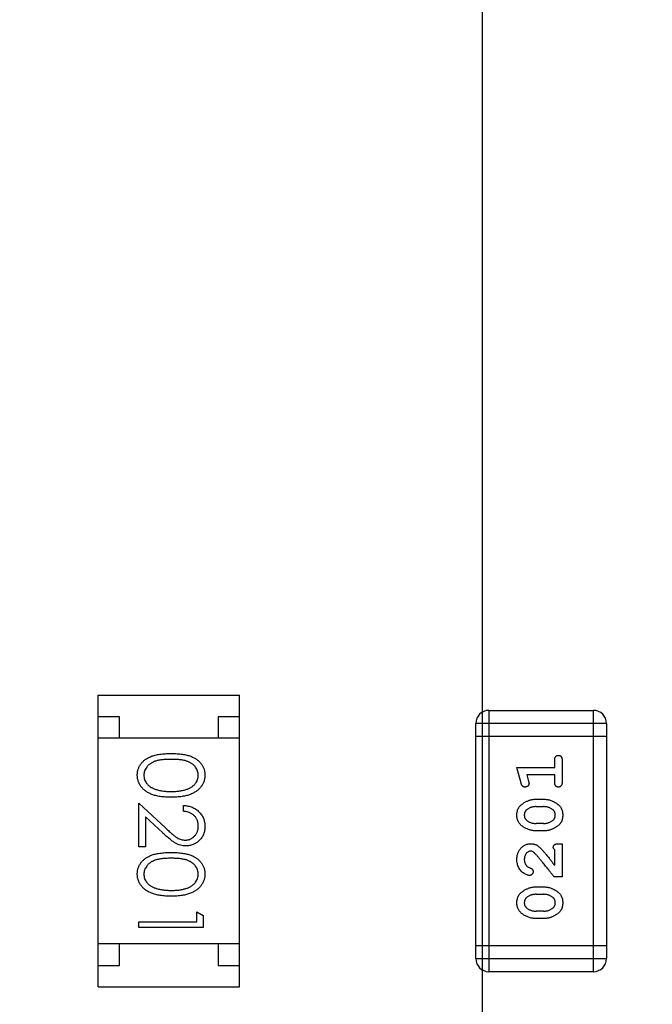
# Model space of a CAD drawing. Header units: millimetres. Extents: x 525 to 788, y 277 to 384.
# Tile 77 of 130: x 731.22 to 732.69, y 345.82 to 348.12. Entities that reach past the tile are written whole.
import ezdxf

# ---------------------------------------------------------------- set-up
doc = ezdxf.new("R2010")
doc.units = ezdxf.units.MM
doc.header["$LTSCALE"] = 5
doc.header["$PDMODE"] = 3
doc.header["$PDSIZE"] = 0.3125
doc.linetypes.add('CENTER', pattern=[0.6, 0.375, -0.075, 0.075, -0.075])
doc.layers.get('0').update_dxf_attribs({"linetype": 'CONTINUOUS'})
doc.layers.get('Defpoints').update_dxf_attribs({"linetype": 'CONTINUOUS'})
doc.layers.add('dim', color=6, linetype='CONTINUOUS', lineweight=9)
doc.styles.add('Verdana', font='verdana.ttf', dxfattribs={"height": 3})
doc.dimstyles.new('aaaaaaaa 3.0', dxfattribs={"dimtxt": 3, "dimasz": 2.5, "dimexe": 1.25, "dimexo": 0.625, "dimtad": 1, "dimzin": 9, "dimdsep": 46, "dimtxsty": 'Verdana', "dimcen": 0, "dimazin": 0, "dimtfac": 1, "dimtofl": 0, "dimtmove": 0, "dimatfit": 3, "dimfxl": 1, "dimlwd": 25, "dimlwe": 25, "dimarcsym": 0})

# ---------------------------------------------------------------- blocks, each defined once
blk = doc.blocks.new('*D51')
at = {"layer": 'Defpoints', "color": 0}
for p in [(761.8971, 367.1555), (702.8971, 340.0612), (761.8971, 340.0612)]:
    blk.add_point(p, dxfattribs=at)
at = {"layer": 'dim', "color": 0, "lineweight": 25}
for p, q in [((702.8971, 340.6862), (702.8971, 368.4055)), ((761.8971, 340.6862), (761.8971, 368.4055)), ((705.3971, 367.1555), (759.3971, 367.1555))]:
    blk.add_line(p, q, dxfattribs=at)
at = {"layer": 'dim', "color": 0}
for points in [[(705.3971, 367.5721), (705.3971, 366.7388), (702.8971, 367.1555)], [(759.3971, 366.7388), (759.3971, 367.5721), (761.8971, 367.1555)]]:
    blk.add_solid(points, dxfattribs=at)
at = {"layer": 'dim', "color": 0, "insert": (732.3971, 369.3419), "char_height": 3, "attachment_point": 5, "style": 'Verdana'}
blk.add_mtext('59', dxfattribs=at)

msp = doc.modelspace()

# ---------------------------------------------------------------- linework, layer by layer
at = {"color": 1, "linetype": 'CENTER', "ltscale": 5}
msp.add_line((732.2957, 365.5204), (732.2957, 283.3256), dxfattribs=at)
at = {"linetype": 'Continuous'}
for p, q in [((731.4003, 345.8604), (731.4003, 346.5404)), ((731.4003, 346.5404), (731.7303, 346.5404)), ((731.7303, 345.8604), (731.7303, 346.5404)), ((732.3116, 346.5052), (732.3116, 345.8956)), ((732.3116, 346.5052), (732.5554, 346.5052)), ((732.5554, 345.8956), (732.5554, 346.5052)), ((731.4503, 346.4904), (731.4003, 346.4904)), ((731.4503, 346.4404), (731.4503, 346.4904)), ((731.6803, 346.4904), (731.6803, 346.4404)), ((731.7303, 346.4904), (731.6803, 346.4904)), ((732.2811, 345.9261), (732.2811, 346.4747)), ((732.5859, 346.4747), (732.2811, 346.4747)), ((732.5859, 346.4747), (732.5859, 345.9261)), ((731.7303, 346.4404), (731.4003, 346.4404)), ((732.5859, 346.4442), (732.2811, 346.4442)), ((732.465, 346.3718), (732.465, 346.3892)), ((732.4823, 346.3892), (732.4823, 346.3372)), ((732.3867, 346.3353), (732.3769, 346.3718)), ((732.3769, 346.3718), (732.465, 346.3718)), ((732.4, 346.3545), (732.4041, 346.3395)), ((732.465, 346.3545), (732.4, 346.3545)), ((732.465, 346.3372), (732.465, 346.3545)), ((732.4215, 346.2979), (732.4392, 346.2979)), ((731.4955, 346.1871), (731.4955, 346.289)), ((731.4955, 346.289), (731.5576, 346.2308)), ((731.5994, 346.2698), (731.5994, 346.2832)), ((732.4217, 346.2806), (732.4389, 346.2806)), ((731.5109, 346.2569), (731.5109, 346.1871)), ((731.551, 346.2193), (731.5109, 346.2569)), ((732.4389, 346.2413), (732.4217, 346.2413)), ((732.4392, 346.224), (732.4215, 346.224)), ((731.5109, 346.1871), (731.4955, 346.1871)), ((732.4744, 346.1941), (732.4823, 346.1941)), ((732.4823, 346.1941), (732.4823, 346.117)), ((732.465, 346.1437), (732.465, 346.1799)), ((732.4823, 346.117), (732.4634, 346.117)), ((732.4215, 346.0934), (732.4392, 346.0934)), ((732.4217, 346.0761), (732.4389, 346.0761)), ((731.6302, 346.0121), (731.6302, 346.0351)), ((731.6302, 346.0351), (731.6455, 346.0263)), ((731.6455, 346.0263), (731.6455, 345.9986)), ((732.4389, 346.0368), (732.4217, 346.0368)), ((731.4955, 345.9986), (731.4955, 346.0121)), ((731.4955, 346.0121), (731.6302, 346.0121)), ((732.4392, 346.0195), (732.4215, 346.0195)), ((731.6455, 345.9986), (731.4955, 345.9986)), ((731.7303, 345.9604), (731.4003, 345.9604)), ((731.4503, 345.9104), (731.4503, 345.9604)), ((731.6803, 345.9604), (731.6803, 345.9104)), ((732.2811, 345.9565), (732.5859, 345.9565)), ((731.4003, 345.9104), (731.4503, 345.9104)), ((731.6803, 345.9104), (731.7303, 345.9104)), ((732.2811, 345.9261), (732.5859, 345.9261)), ((732.5554, 345.8956), (732.3116, 345.8956)), ((731.4003, 345.8604), (731.7303, 345.8604))]:
    msp.add_line(p, q, dxfattribs=at)
for centre, radius, start, end in [((732.3971, 324.423), 35.9, 323.58286, 216.35846), ((732.3116, 346.4747), 0.0305, 90, 180), ((732.5554, 346.4747), 0.0305, 0, 90), ((732.3116, 345.9261), 0.0305, 180, 270), ((732.5554, 345.9261), 0.0305, 270, 0)]:
    msp.add_arc(centre, radius, start, end, dxfattribs=at)
for points, knots in [([(731.4917, 346.3542), (731.4917, 346.3554), (731.4918, 346.3577), (731.4922, 346.3612), (731.4928, 346.3645), (731.4937, 346.3678), (731.4949, 346.371), (731.4963, 346.3741), (731.498, 346.3771), (731.4999, 346.38), (731.5021, 346.3828), (731.5046, 346.3855), (731.5073, 346.388), (731.5103, 346.3903), (731.5135, 346.3924), (731.5169, 346.3945), (731.5207, 346.3963), (731.5247, 346.398), (731.529, 346.3995), (731.5337, 346.4008), (731.5389, 346.4019), (731.5444, 346.4028), (731.5503, 346.4035), (731.5567, 346.404), (731.5635, 346.4043), (731.5681, 346.4044), (731.5705, 346.4044)], [0, 0, 0, 0, 0.033787, 0.066622, 0.099285, 0.131361, 0.163585, 0.196104, 0.228902, 0.262158, 0.295991, 0.330218, 0.36506, 0.400951, 0.43762, 0.475708, 0.515381, 0.556414, 0.599765, 0.646424, 0.696431, 0.749782, 0.806573, 0.867436, 0.931887, 1, 1, 1, 1]), ([(731.5705, 346.3909), (731.5685, 346.3909), (731.5647, 346.3909), (731.559, 346.3906), (731.5537, 346.3903), (731.5488, 346.3898), (731.5443, 346.3891), (731.5402, 346.3884), (731.5364, 346.3875), (731.533, 346.3864), (731.5299, 346.3851), (731.527, 346.3838), (731.5243, 346.3823), (731.5218, 346.3807), (731.5195, 346.3789), (731.5173, 346.377), (731.5154, 346.3749), (731.5131, 346.3721), (731.5107, 346.3683), (731.5086, 346.3636), (731.5073, 346.3587), (731.5072, 346.3554), (731.5071, 346.3538)], [0, 0, 0, 0, 0.072951, 0.141584, 0.205926, 0.265301, 0.320597, 0.371817, 0.41879, 0.461699, 0.502134, 0.540804, 0.578181, 0.614297, 0.649678, 0.684299, 0.718359, 0.752081, 0.817652, 0.879722, 0.939966, 1, 1, 1, 1]), ([(731.5705, 346.4044), (731.5729, 346.4044), (731.5776, 346.4043), (731.5844, 346.404), (731.5908, 346.4035), (731.5967, 346.4028), (731.6023, 346.402), (731.6074, 346.4009), (731.6121, 346.3996), (731.6164, 346.3981), (731.6203, 346.3964), (731.624, 346.3946), (731.6275, 346.3926), (731.6307, 346.3904), (731.6337, 346.3881), (731.6364, 346.3856), (731.6388, 346.383), (731.641, 346.3802), (731.643, 346.3772), (731.6447, 346.3742), (731.6462, 346.3711), (731.6473, 346.3678), (731.6483, 346.3646), (731.6489, 346.3612), (731.6493, 346.3577), (731.6494, 346.3554), (731.6494, 346.3542)], [0, 0, 0, 0, 0.068595, 0.133246, 0.194313, 0.251279, 0.304513, 0.354235, 0.400481, 0.443411, 0.484015, 0.523252, 0.561042, 0.5979, 0.633518, 0.668314, 0.702496, 0.736685, 0.770293, 0.803437, 0.835913, 0.86846, 0.900847, 0.933467, 0.966258, 1, 1, 1, 1]), ([(731.634, 346.3538), (731.6339, 346.3554), (731.6337, 346.3587), (731.6325, 346.3637), (731.6304, 346.3684), (731.628, 346.3721), (731.6258, 346.375), (731.6238, 346.377), (731.6217, 346.3789), (731.6194, 346.3806), (731.6169, 346.3822), (731.6142, 346.3837), (731.6113, 346.3851), (731.6081, 346.3863), (731.6047, 346.3874), (731.601, 346.3883), (731.5968, 346.3892), (731.5923, 346.3898), (731.5874, 346.3903), (731.5821, 346.3906), (731.5765, 346.3909), (731.5726, 346.3909), (731.5705, 346.3909)], [0, 0, 0, 0, 0.060387, 0.120883, 0.182755, 0.247811, 0.281299, 0.315088, 0.349702, 0.384857, 0.420966, 0.458511, 0.497175, 0.537602, 0.580503, 0.627468, 0.678388, 0.733983, 0.793747, 0.857714, 0.926698, 1, 1, 1, 1]), ([(732.465, 346.3892), (732.465, 346.39), (732.465, 346.3917), (732.4655, 346.3941), (732.4662, 346.396), (732.4673, 346.3976), (732.4686, 346.3987), (732.4701, 346.3996), (732.4718, 346.4001), (732.473, 346.4001), (732.4736, 346.4002)], [0, 0, 0, 0, 0.169144, 0.317737, 0.446349, 0.561988, 0.671746, 0.776491, 0.88483, 1, 1, 1, 1]), ([(732.4736, 346.4002), (732.4742, 346.4001), (732.4754, 346.4001), (732.4771, 346.3996), (732.4786, 346.3987), (732.4799, 346.3976), (732.481, 346.396), (732.4817, 346.3941), (732.4822, 346.3917), (732.4822, 346.39), (732.4823, 346.3892)], [0, 0, 0, 0, 0.11508, 0.223334, 0.32935, 0.439023, 0.554571, 0.682512, 0.830988, 1, 1, 1, 1]), ([(731.5705, 346.3024), (731.5682, 346.3025), (731.5637, 346.3025), (731.5572, 346.3028), (731.551, 346.3034), (731.5452, 346.3041), (731.5398, 346.305), (731.5347, 346.3062), (731.5299, 346.3075), (731.5255, 346.3091), (731.5215, 346.3109), (731.5177, 346.3128), (731.5141, 346.3149), (731.5108, 346.3172), (731.5077, 346.3196), (731.505, 346.3222), (731.5024, 346.3249), (731.5002, 346.3278), (731.4982, 346.3308), (731.4964, 346.3339), (731.495, 346.3371), (731.4938, 346.3403), (731.4929, 346.3437), (731.4922, 346.3471), (731.4918, 346.3506), (731.4917, 346.353), (731.4917, 346.3542)], [0, 0, 0, 0, 0.065063, 0.126773, 0.185516, 0.240765, 0.29298, 0.34225, 0.388919, 0.432776, 0.474628, 0.514775, 0.553606, 0.591426, 0.628028, 0.663804, 0.698984, 0.733591, 0.767628, 0.801208, 0.834264, 0.866981, 0.89972, 0.932702, 0.966176, 1, 1, 1, 1]), ([(731.5071, 346.3538), (731.5072, 346.3521), (731.5073, 346.3488), (731.5086, 346.3439), (731.5106, 346.3392), (731.513, 346.3355), (731.5152, 346.3327), (731.5171, 346.3307), (731.5193, 346.3289), (731.5216, 346.3271), (731.5241, 346.3255), (731.5268, 346.3241), (731.5297, 346.3227), (731.5318, 346.322), (731.5328, 346.3216)], [0, 0, 0, 0, 0.112813, 0.225394, 0.339595, 0.459675, 0.521735, 0.583926, 0.648174, 0.713881, 0.781004, 0.851451, 0.924051, 1, 1, 1, 1]), ([(731.6494, 346.3542), (731.6494, 346.353), (731.6493, 346.3507), (731.6489, 346.3471), (731.6483, 346.3437), (731.6473, 346.3404), (731.6462, 346.3371), (731.6447, 346.334), (731.643, 346.3309), (731.641, 346.3279), (731.6388, 346.325), (731.6363, 346.3223), (731.6335, 346.3197), (731.6305, 346.3173), (731.6271, 346.3151), (731.6236, 346.3129), (731.6198, 346.311), (731.6157, 346.3092), (731.6112, 346.3076), (731.6065, 346.3062), (731.6014, 346.3051), (731.5959, 346.3041), (731.5901, 346.3034), (731.5838, 346.3028), (731.5773, 346.3025), (731.5728, 346.3025), (731.5705, 346.3024)], [0, 0, 0, 0, 0.033788, 0.067194, 0.099862, 0.132567, 0.165151, 0.197913, 0.231319, 0.265083, 0.299255, 0.334399, 0.369943, 0.406284, 0.444064, 0.482998, 0.523354, 0.565537, 0.609613, 0.656391, 0.705885, 0.758325, 0.813832, 0.872795, 0.934722, 1, 1, 1, 1]), ([(731.5705, 346.3159), (731.5724, 346.3159), (731.5759, 346.316), (731.581, 346.3162), (731.5859, 346.3166), (731.5906, 346.3171), (731.595, 346.3179), (731.5992, 346.3187), (731.6031, 346.3197), (731.6068, 346.3209), (731.6102, 346.3222), (731.6134, 346.3237), (731.6163, 346.3252), (731.619, 346.3269), (731.6215, 346.3287), (731.6237, 346.3307), (731.6257, 346.3327), (731.628, 346.3356), (731.6304, 346.3393), (731.6325, 346.344), (731.6337, 346.3488), (731.6339, 346.3521), (731.634, 346.3538)], [0, 0, 0, 0, 0.065681, 0.128486, 0.188175, 0.245106, 0.299448, 0.350823, 0.399942, 0.446672, 0.491255, 0.533376, 0.573853, 0.612526, 0.649597, 0.685532, 0.720106, 0.753838, 0.818925, 0.880493, 0.940311, 1, 1, 1, 1]), ([(731.5328, 346.3216), (731.5342, 346.3211), (731.5369, 346.3202), (731.5411, 346.319), (731.5455, 346.3181), (731.5501, 346.3173), (731.555, 346.3167), (731.56, 346.3162), (731.5652, 346.316), (731.5687, 346.3159), (731.5705, 346.3159)], [0, 0, 0, 0, 0.110588, 0.224542, 0.342503, 0.464324, 0.590756, 0.722227, 0.858843, 1, 1, 1, 1]), ([(732.3959, 346.3262), (732.3953, 346.3262), (732.3943, 346.3263), (732.3928, 346.3266), (732.3914, 346.3272), (732.3903, 346.328), (732.3892, 346.3291), (732.3883, 346.3308), (732.3875, 346.3329), (732.387, 346.3344), (732.3867, 346.3353)], [0, 0, 0, 0, 0.117975, 0.226369, 0.325756, 0.420396, 0.524672, 0.655073, 0.812679, 1, 1, 1, 1]), ([(732.4052, 346.3341), (732.4051, 346.3336), (732.4051, 346.3326), (732.4046, 346.3311), (732.4037, 346.3297), (732.4025, 346.3285), (732.4011, 346.3275), (732.3995, 346.3268), (732.3978, 346.3263), (732.3965, 346.3263), (732.3959, 346.3262)], [0, 0, 0, 0, 0.115419, 0.228853, 0.345045, 0.47125, 0.60164, 0.72958, 0.861185, 1, 1, 1, 1]), ([(732.4041, 346.3395), (732.4043, 346.339), (732.4046, 346.3379), (732.4049, 346.3365), (732.4051, 346.3352), (732.4052, 346.3345), (732.4052, 346.3341)], [0, 0, 0, 0, 0.317695, 0.586856, 0.816849, 1, 1, 1, 1]), ([(732.4736, 346.3262), (732.473, 346.3263), (732.4718, 346.3263), (732.4701, 346.3268), (732.4686, 346.3277), (732.4673, 346.3288), (732.4662, 346.3304), (732.4655, 346.3323), (732.465, 346.3347), (732.465, 346.3363), (732.465, 346.3372)], [0, 0, 0, 0, 0.115142, 0.223454, 0.328172, 0.436882, 0.553761, 0.682342, 0.830898, 1, 1, 1, 1]), ([(732.4823, 346.3372), (732.4822, 346.3363), (732.4822, 346.3347), (732.4817, 346.3323), (732.481, 346.3304), (732.4799, 346.3288), (732.4786, 346.3277), (732.4771, 346.3268), (732.4754, 346.3263), (732.4742, 346.3263), (732.4736, 346.3262)], [0, 0, 0, 0, 0.16897, 0.317409, 0.445319, 0.562107, 0.670731, 0.776722, 0.884949, 1, 1, 1, 1]), ([(732.3769, 346.2608), (732.3769, 346.2624), (732.377, 346.2656), (732.3778, 346.2701), (732.3791, 346.2743), (732.3807, 346.2775), (732.3823, 346.2798), (732.3837, 346.2816), (732.3854, 346.2833), (732.3872, 346.285), (732.3893, 346.2866), (732.3916, 346.2883), (732.3942, 346.2899), (732.3969, 346.2915), (732.3998, 346.293), (732.4028, 346.2943), (732.4058, 346.2954), (732.4088, 346.2964), (732.4119, 346.297), (732.4151, 346.2976), (732.4183, 346.2979), (732.4204, 346.2979), (732.4215, 346.2979)], [0, 0, 0, 0, 0.075814, 0.146482, 0.213608, 0.277912, 0.310829, 0.345167, 0.382026, 0.420793, 0.462199, 0.50664, 0.553174, 0.602953, 0.653483, 0.703732, 0.753196, 0.80242, 0.851518, 0.900484, 0.950145, 1, 1, 1, 1]), ([(732.4392, 346.2979), (732.4405, 346.2979), (732.4431, 346.2978), (732.447, 346.2974), (732.4509, 346.2966), (732.4547, 346.2956), (732.4584, 346.2942), (732.4622, 346.2926), (732.4658, 346.2906), (732.4694, 346.2884), (732.4728, 346.286), (732.4757, 346.2831), (732.4783, 346.2801), (732.4803, 346.2768), (732.4819, 346.2732), (732.483, 346.2694), (732.4837, 346.2653), (732.4838, 346.2625), (732.4838, 346.261)], [0, 0, 0, 0, 0.060689, 0.121343, 0.182007, 0.242891, 0.304904, 0.367913, 0.432239, 0.498506, 0.563959, 0.626551, 0.687255, 0.747176, 0.80728, 0.868949, 0.932783, 1, 1, 1, 1]), ([(731.5994, 346.2832), (731.6012, 346.2831), (731.6047, 346.283), (731.6098, 346.2821), (731.6147, 346.281), (731.6193, 346.2794), (731.6237, 346.2773), (731.6279, 346.2749), (731.6318, 346.272), (731.6354, 346.2688), (731.6387, 346.2652), (731.6415, 346.2614), (731.644, 346.2574), (731.646, 346.2532), (731.6475, 346.2487), (731.6486, 346.2441), (731.6493, 346.2393), (731.6494, 346.236), (731.6494, 346.2343)], [0, 0, 0, 0, 0.068791, 0.135103, 0.198979, 0.261904, 0.323495, 0.385195, 0.446969, 0.509765, 0.572251, 0.633405, 0.693251, 0.752583, 0.812579, 0.873275, 0.93555, 1, 1, 1, 1]), ([(732.4217, 346.2806), (732.4207, 346.2806), (732.4186, 346.2805), (732.4156, 346.2802), (732.4126, 346.2796), (732.4098, 346.2787), (732.407, 346.2777), (732.4044, 346.2764), (732.4018, 346.2748), (732.4002, 346.2736), (732.3994, 346.273)], [0, 0, 0, 0, 0.131151, 0.257896, 0.383189, 0.505968, 0.628799, 0.751052, 0.874669, 1, 1, 1, 1]), ([(732.4607, 346.2734), (732.46, 346.2739), (732.4585, 346.2751), (732.4561, 346.2765), (732.4536, 346.2778), (732.4509, 346.2788), (732.4481, 346.2797), (732.4451, 346.2802), (732.4421, 346.2805), (732.44, 346.2806), (732.4389, 346.2806)], [0, 0, 0, 0, 0.120659, 0.241221, 0.360872, 0.483058, 0.606571, 0.733737, 0.864551, 1, 1, 1, 1]), ([(731.634, 346.235), (731.634, 346.2362), (731.6339, 346.2385), (731.6335, 346.2418), (731.6328, 346.2451), (731.6318, 346.2482), (731.6305, 346.2511), (731.6289, 346.2539), (731.6271, 346.2565), (731.6249, 346.2589), (731.6226, 346.2612), (731.6199, 346.2632), (731.6171, 346.2649), (731.614, 346.2665), (731.6107, 346.2677), (731.6071, 346.2686), (731.6033, 346.2694), (731.6007, 346.2696), (731.5994, 346.2698)], [0, 0, 0, 0, 0.064439, 0.126547, 0.186887, 0.245878, 0.304041, 0.362191, 0.420976, 0.48066, 0.5406, 0.600689, 0.661936, 0.724443, 0.789038, 0.856314, 0.926352, 1, 1, 1, 1]), ([(732.4215, 346.224), (732.4202, 346.224), (732.4176, 346.2241), (732.4137, 346.2245), (732.4099, 346.2253), (732.4061, 346.2263), (732.4023, 346.2276), (732.3986, 346.2293), (732.3949, 346.2312), (732.3913, 346.2334), (732.3879, 346.2359), (732.385, 346.2387), (732.3825, 346.2417), (732.3804, 346.245), (732.3788, 346.2486), (732.3777, 346.2524), (732.377, 346.2565), (732.3769, 346.2593), (732.3769, 346.2608)], [0, 0, 0, 0, 0.060765, 0.121115, 0.181408, 0.242837, 0.30444, 0.367528, 0.431756, 0.498106, 0.563641, 0.626589, 0.687369, 0.747241, 0.80742, 0.869166, 0.93308, 1, 1, 1, 1]), ([(732.3994, 346.273), (732.399, 346.2727), (732.3982, 346.2719), (732.3971, 346.2707), (732.3962, 346.2693), (732.3955, 346.2678), (732.3949, 346.2663), (732.3945, 346.2646), (732.3942, 346.2628), (732.3942, 346.2615), (732.3942, 346.2609)], [0, 0, 0, 0, 0.121774, 0.242501, 0.36131, 0.479943, 0.602453, 0.729823, 0.861885, 1, 1, 1, 1]), ([(732.3942, 346.2609), (732.3942, 346.2603), (732.3942, 346.2591), (732.3945, 346.2573), (732.3949, 346.2556), (732.3956, 346.254), (732.3964, 346.2525), (732.3974, 346.2511), (732.3986, 346.2497), (732.3995, 346.2489), (732.4, 346.2485)], [0, 0, 0, 0, 0.130594, 0.257239, 0.379548, 0.501275, 0.621867, 0.743954, 0.86958, 1, 1, 1, 1]), ([(732.4838, 346.261), (732.4838, 346.2594), (732.4837, 346.2562), (732.4829, 346.2516), (732.4816, 346.2474), (732.4799, 346.2442), (732.4783, 346.2419), (732.4769, 346.2401), (732.4753, 346.2384), (732.4734, 346.2367), (732.4713, 346.2351), (732.469, 346.2335), (732.4664, 346.2318), (732.4637, 346.2303), (732.4608, 346.2288), (732.4579, 346.2275), (732.4549, 346.2264), (732.4518, 346.2255), (732.4487, 346.2248), (732.4456, 346.2243), (732.4424, 346.224), (732.4403, 346.224), (732.4392, 346.224)], [0, 0, 0, 0, 0.076241, 0.14777, 0.214938, 0.279794, 0.312415, 0.347311, 0.383919, 0.422991, 0.464187, 0.508125, 0.554688, 0.604308, 0.654695, 0.704824, 0.753962, 0.80311, 0.851868, 0.90118, 0.950114, 1, 1, 1, 1]), ([(732.4665, 346.2611), (732.4665, 346.2617), (732.4665, 346.2629), (732.4662, 346.2646), (732.4657, 346.2663), (732.4651, 346.2679), (732.4643, 346.2694), (732.4633, 346.2708), (732.4621, 346.2722), (732.4612, 346.273), (732.4607, 346.2734)], [0, 0, 0, 0, 0.131209, 0.256723, 0.37792, 0.50022, 0.619846, 0.74393, 0.870147, 1, 1, 1, 1]), ([(732.4612, 346.2489), (732.4617, 346.2493), (732.4625, 346.25), (732.4636, 346.2513), (732.4645, 346.2526), (732.4652, 346.2541), (732.4658, 346.2557), (732.4662, 346.2574), (732.4665, 346.2592), (732.4665, 346.2604), (732.4665, 346.2611)], [0, 0, 0, 0, 0.12172, 0.241043, 0.3598, 0.478381, 0.600838, 0.728151, 0.860156, 1, 1, 1, 1]), ([(731.5576, 346.2308), (731.5591, 346.2294), (731.5619, 346.2267), (731.5661, 346.2228), (731.5699, 346.2194), (731.5735, 346.2163), (731.5768, 346.2136), (731.5797, 346.2113), (731.5824, 346.2094), (731.5855, 346.2074), (731.5893, 346.2054), (731.594, 346.2037), (731.5987, 346.2026), (731.602, 346.2025), (731.6036, 346.2024)], [0, 0, 0, 0, 0.110803, 0.212829, 0.306101, 0.390647, 0.466924, 0.534481, 0.593587, 0.644557, 0.7362, 0.825024, 0.911986, 1, 1, 1, 1]), ([(731.6036, 346.2024), (731.6046, 346.2025), (731.6066, 346.2025), (731.6096, 346.203), (731.6125, 346.2037), (731.6152, 346.2047), (731.6178, 346.2061), (731.6204, 346.2077), (731.6228, 346.2096), (731.6251, 346.2118), (731.6271, 346.2143), (731.629, 346.2168), (731.6305, 346.2195), (731.6318, 346.2224), (731.6328, 346.2253), (731.6335, 346.2284), (731.6339, 346.2317), (731.634, 346.2339), (731.634, 346.235)], [0, 0, 0, 0, 0.061965, 0.122122, 0.180988, 0.239933, 0.299906, 0.359989, 0.421776, 0.486576, 0.551535, 0.615018, 0.677259, 0.73973, 0.80305, 0.866495, 0.931973, 1, 1, 1, 1]), ([(731.6494, 346.2343), (731.6494, 346.2327), (731.6493, 346.2294), (731.6486, 346.2247), (731.6476, 346.2202), (731.6462, 346.216), (731.6443, 346.212), (731.642, 346.2082), (731.6393, 346.2047), (731.6362, 346.2015), (731.6328, 346.1985), (731.6292, 346.196), (731.6255, 346.1938), (731.6217, 346.192), (731.6177, 346.1907), (731.6135, 346.1897), (731.6092, 346.1891), (731.6063, 346.189), (731.6048, 346.189)], [0, 0, 0, 0, 0.069475, 0.136517, 0.200789, 0.26383, 0.325735, 0.387291, 0.449509, 0.512968, 0.576275, 0.63758, 0.697903, 0.757172, 0.816599, 0.876653, 0.93729, 1, 1, 1, 1]), ([(732.4, 346.2485), (732.4007, 346.2479), (732.4022, 346.2468), (732.4046, 346.2453), (732.4071, 346.244), (732.4098, 346.2431), (732.4126, 346.2422), (732.4155, 346.2417), (732.4186, 346.2414), (732.4207, 346.2413), (732.4217, 346.2413)], [0, 0, 0, 0, 0.120655, 0.241215, 0.360863, 0.482064, 0.606581, 0.733743, 0.864554, 1, 1, 1, 1]), ([(732.4389, 346.2413), (732.44, 346.2413), (732.4421, 346.2414), (732.4451, 346.2417), (732.4481, 346.2423), (732.4509, 346.2432), (732.4537, 346.2442), (732.4563, 346.2456), (732.4589, 346.2471), (732.4605, 346.2483), (732.4612, 346.2489)], [0, 0, 0, 0, 0.130956, 0.258528, 0.38384, 0.507417, 0.629111, 0.751639, 0.875073, 1, 1, 1, 1]), ([(731.6048, 346.189), (731.6027, 346.1891), (731.5986, 346.1892), (731.5925, 346.1904), (731.5866, 346.1924), (731.5818, 346.1947), (731.578, 346.197), (731.5749, 346.1991), (731.5715, 346.2016), (731.5679, 346.2044), (731.564, 346.2076), (731.5598, 346.2112), (731.5555, 346.2151), (731.5525, 346.2179), (731.551, 346.2193)], [0, 0, 0, 0, 0.098702, 0.195672, 0.292422, 0.391343, 0.444462, 0.504229, 0.570352, 0.642546, 0.722288, 0.807921, 0.90047, 1, 1, 1, 1]), ([(732.3769, 346.1574), (732.3769, 346.1587), (732.3769, 346.1613), (732.3774, 346.1651), (732.3782, 346.1686), (732.3792, 346.1721), (732.3805, 346.1753), (732.3822, 346.1783), (732.3842, 346.1812), (732.3864, 346.1838), (732.3888, 346.1862), (732.3914, 346.1883), (732.3941, 346.1901), (732.397, 346.1916), (732.4, 346.1927), (732.4031, 346.1935), (732.4063, 346.194), (732.4085, 346.194), (732.4096, 346.1941)], [0, 0, 0, 0, 0.071698, 0.140683, 0.207081, 0.271675, 0.334884, 0.397604, 0.460704, 0.523944, 0.586642, 0.647136, 0.706007, 0.763885, 0.821852, 0.879744, 0.939019, 1, 1, 1, 1]), ([(732.4096, 346.1941), (732.4108, 346.1941), (732.413, 346.194), (732.4163, 346.1934), (732.4195, 346.1925), (732.422, 346.1914), (732.4241, 346.1903), (732.4257, 346.1892), (732.4275, 346.1879), (732.4293, 346.1862), (732.4313, 346.1844), (732.4334, 346.1823), (732.4357, 346.1799), (732.4371, 346.1782), (732.4379, 346.1773)], [0, 0, 0, 0, 0.099468, 0.19651, 0.292424, 0.388554, 0.439455, 0.497554, 0.562776, 0.634765, 0.714721, 0.802272, 0.896998, 1, 1, 1, 1]), ([(732.4618, 346.1854), (732.4618, 346.1861), (732.4619, 346.1873), (732.4625, 346.189), (732.4634, 346.1905), (732.4647, 346.1918), (732.4664, 346.1929), (732.4686, 346.1936), (732.4714, 346.194), (732.4733, 346.1941), (732.4744, 346.1941)], [0, 0, 0, 0, 0.109555, 0.210825, 0.309971, 0.413176, 0.526426, 0.65906, 0.8156, 1, 1, 1, 1]), ([(732.465, 346.1799), (732.4645, 346.1804), (732.4636, 346.1812), (732.4626, 346.1827), (732.4619, 346.184), (732.4618, 346.185), (732.4618, 346.1854)], [0, 0, 0, 0, 0.304403, 0.567319, 0.79389, 1, 1, 1, 1]), ([(731.4917, 346.1234), (731.4917, 346.1246), (731.4918, 346.127), (731.4922, 346.1304), (731.4928, 346.1338), (731.4937, 346.137), (731.4949, 346.1402), (731.4963, 346.1433), (731.498, 346.1463), (731.4999, 346.1493), (731.5021, 346.1521), (731.5046, 346.1547), (731.5073, 346.1572), (731.5103, 346.1595), (731.5135, 346.1617), (731.5169, 346.1637), (731.5207, 346.1655), (731.5247, 346.1672), (731.529, 346.1687), (731.5337, 346.1701), (731.5389, 346.1711), (731.5444, 346.172), (731.5503, 346.1728), (731.5567, 346.1733), (731.5635, 346.1736), (731.5681, 346.1736), (731.5705, 346.1736)], [0, 0, 0, 0, 0.033787, 0.066622, 0.099285, 0.131361, 0.163585, 0.196104, 0.228902, 0.262158, 0.295991, 0.330218, 0.36506, 0.400951, 0.43762, 0.475708, 0.515381, 0.556414, 0.599765, 0.646424, 0.696431, 0.749782, 0.806573, 0.867436, 0.931887, 1, 1, 1, 1]), ([(731.5705, 346.1601), (731.5685, 346.1601), (731.5647, 346.1601), (731.559, 346.1599), (731.5537, 346.1595), (731.5488, 346.1591), (731.5443, 346.1584), (731.5402, 346.1576), (731.5364, 346.1567), (731.533, 346.1556), (731.5299, 346.1544), (731.527, 346.153), (731.5243, 346.1515), (731.5218, 346.1499), (731.5195, 346.1481), (731.5173, 346.1462), (731.5154, 346.1442), (731.5131, 346.1413), (731.5107, 346.1376), (731.5086, 346.1328), (731.5073, 346.128), (731.5072, 346.1246), (731.5071, 346.123)], [0, 0, 0, 0, 0.072951, 0.141584, 0.205926, 0.265301, 0.320597, 0.371817, 0.41879, 0.461699, 0.502134, 0.540804, 0.578181, 0.614297, 0.649678, 0.684299, 0.718359, 0.752081, 0.817652, 0.879722, 0.939966, 1, 1, 1, 1]), ([(731.5705, 346.1736), (731.5729, 346.1736), (731.5776, 346.1736), (731.5844, 346.1733), (731.5908, 346.1727), (731.5967, 346.1721), (731.6023, 346.1712), (731.6074, 346.1701), (731.6121, 346.1688), (731.6164, 346.1673), (731.6203, 346.1657), (731.624, 346.1638), (731.6275, 346.1618), (731.6307, 346.1597), (731.6337, 346.1573), (731.6364, 346.1549), (731.6388, 346.1522), (731.641, 346.1494), (731.643, 346.1464), (731.6447, 346.1434), (731.6462, 346.1403), (731.6473, 346.1371), (731.6483, 346.1338), (731.6489, 346.1304), (731.6493, 346.127), (731.6494, 346.1246), (731.6494, 346.1234)], [0, 0, 0, 0, 0.068595, 0.133246, 0.194313, 0.251279, 0.304513, 0.354235, 0.400481, 0.443411, 0.484015, 0.523252, 0.561042, 0.5979, 0.633518, 0.668314, 0.702496, 0.736685, 0.770293, 0.803437, 0.835913, 0.86846, 0.900847, 0.933467, 0.966258, 1, 1, 1, 1]), ([(731.634, 346.123), (731.6339, 346.1247), (731.6337, 346.128), (731.6325, 346.1329), (731.6304, 346.1376), (731.628, 346.1413), (731.6258, 346.1442), (731.6238, 346.1462), (731.6217, 346.1481), (731.6194, 346.1498), (731.6169, 346.1515), (731.6142, 346.153), (731.6113, 346.1543), (731.6081, 346.1556), (731.6047, 346.1567), (731.601, 346.1576), (731.5968, 346.1584), (731.5923, 346.159), (731.5874, 346.1595), (731.5821, 346.1599), (731.5765, 346.1601), (731.5726, 346.1601), (731.5705, 346.1601)], [0, 0, 0, 0, 0.060387, 0.120883, 0.182755, 0.247811, 0.281299, 0.315088, 0.349702, 0.384857, 0.420966, 0.458511, 0.497175, 0.537602, 0.580503, 0.627468, 0.678388, 0.733983, 0.793747, 0.857714, 0.926698, 1, 1, 1, 1]), ([(732.4087, 346.1768), (732.4078, 346.1767), (732.4059, 346.1766), (732.4032, 346.1755), (732.4007, 346.1738), (732.3984, 346.1715), (732.3965, 346.1686), (732.3951, 346.1652), (732.3943, 346.1614), (732.3942, 346.1587), (732.3942, 346.1573)], [0, 0, 0, 0, 0.10389, 0.208117, 0.317701, 0.439, 0.5673, 0.700652, 0.843656, 1, 1, 1, 1]), ([(732.4184, 346.172), (732.4176, 346.1727), (732.416, 346.1741), (732.4135, 346.1756), (732.4111, 346.1766), (732.4095, 346.1767), (732.4087, 346.1768)], [0, 0, 0, 0, 0.29683, 0.557191, 0.787164, 1, 1, 1, 1]), ([(732.4634, 346.117), (732.462, 346.1189), (732.4592, 346.1225), (732.4551, 346.1277), (732.4512, 346.1327), (732.4475, 346.1374), (732.444, 346.1419), (732.4407, 346.146), (732.4376, 346.1499), (732.4347, 346.1534), (732.432, 346.1567), (732.4295, 346.1598), (732.4272, 346.1625), (732.425, 346.1649), (732.4231, 346.1671), (732.4214, 346.169), (732.4198, 346.1706), (732.4189, 346.1716), (732.4184, 346.172)], [0, 0, 0, 0, 0.098607, 0.192241, 0.281174, 0.365408, 0.444671, 0.518965, 0.588561, 0.653679, 0.713615, 0.768858, 0.819369, 0.865194, 0.905848, 0.942058, 0.973353, 1, 1, 1, 1]), ([(732.4379, 346.1773), (732.4386, 346.1765), (732.4401, 346.1747), (732.4426, 346.1718), (732.4454, 346.1684), (732.4486, 346.1645), (732.4522, 346.16), (732.4561, 346.155), (732.4604, 346.1496), (732.4634, 346.1457), (732.465, 346.1437)], [0, 0, 0, 0, 0.073588, 0.162207, 0.26506, 0.382236, 0.515259, 0.662174, 0.823338, 1, 1, 1, 1]), ([(732.4062, 346.1201), (732.4053, 346.1202), (732.4033, 346.1204), (732.4003, 346.1213), (732.397, 346.1228), (732.3934, 346.1247), (732.3899, 346.1272), (732.3866, 346.1304), (732.3837, 346.134), (732.3813, 346.1382), (732.3793, 346.1427), (732.3779, 346.1474), (732.377, 346.1524), (732.3769, 346.1557), (732.3769, 346.1574)], [0, 0, 0, 0, 0.05198, 0.112599, 0.181812, 0.262014, 0.347645, 0.433803, 0.522565, 0.615648, 0.710944, 0.806017, 0.901714, 1, 1, 1, 1]), ([(732.3942, 346.1573), (732.3942, 346.1566), (732.3942, 346.1551), (732.3945, 346.153), (732.3949, 346.151), (732.3955, 346.1491), (732.3962, 346.1473), (732.3972, 346.1455), (732.3983, 346.1439), (732.3991, 346.1429), (732.3995, 346.1424)], [0, 0, 0, 0, 0.135186, 0.265299, 0.392428, 0.514867, 0.636664, 0.756861, 0.878127, 1, 1, 1, 1]), ([(732.3995, 346.1424), (732.4001, 346.1419), (732.4011, 346.1408), (732.4032, 346.1396), (732.4055, 346.1384), (732.4072, 346.1378), (732.4081, 346.1374)], [0, 0, 0, 0, 0.218633, 0.455815, 0.714482, 1, 1, 1, 1]), ([(732.4081, 346.1374), (732.4086, 346.1372), (732.4097, 346.1369), (732.4111, 346.1361), (732.4122, 346.1352), (732.4131, 346.1342), (732.4138, 346.133), (732.4143, 346.1318), (732.4146, 346.1304), (732.4146, 346.1295), (732.4146, 346.129)], [0, 0, 0, 0, 0.152978, 0.288531, 0.413908, 0.529457, 0.640594, 0.753869, 0.872653, 1, 1, 1, 1]), ([(731.5705, 346.0717), (731.5682, 346.0717), (731.5637, 346.0718), (731.5572, 346.072), (731.551, 346.0726), (731.5452, 346.0733), (731.5398, 346.0743), (731.5347, 346.0754), (731.5299, 346.0767), (731.5255, 346.0784), (731.5215, 346.0801), (731.5177, 346.0821), (731.5141, 346.0841), (731.5108, 346.0864), (731.5077, 346.0888), (731.505, 346.0914), (731.5024, 346.0941), (731.5002, 346.097), (731.4982, 346.1), (731.4964, 346.1031), (731.495, 346.1063), (731.4938, 346.1096), (731.4929, 346.1129), (731.4922, 346.1164), (731.4918, 346.1199), (731.4917, 346.1223), (731.4917, 346.1234)], [0, 0, 0, 0, 0.065063, 0.126773, 0.185516, 0.240765, 0.29298, 0.34225, 0.388919, 0.432776, 0.474628, 0.514775, 0.553606, 0.591426, 0.628028, 0.663804, 0.698984, 0.733591, 0.767628, 0.801208, 0.834264, 0.866981, 0.89972, 0.932702, 0.966176, 1, 1, 1, 1]), ([(731.5071, 346.123), (731.5072, 346.1213), (731.5073, 346.118), (731.5086, 346.1132), (731.5106, 346.1085), (731.513, 346.1048), (731.5152, 346.102), (731.5171, 346.1), (731.5193, 346.0981), (731.5216, 346.0964), (731.5241, 346.0948), (731.5268, 346.0933), (731.5297, 346.092), (731.5318, 346.0912), (731.5328, 346.0908)], [0, 0, 0, 0, 0.112813, 0.225394, 0.339595, 0.459675, 0.521735, 0.583926, 0.648174, 0.713881, 0.781004, 0.851451, 0.924051, 1, 1, 1, 1]), ([(731.6494, 346.1234), (731.6494, 346.1223), (731.6493, 346.1199), (731.6489, 346.1164), (731.6483, 346.1129), (731.6473, 346.1096), (731.6462, 346.1064), (731.6447, 346.1032), (731.643, 346.1001), (731.641, 346.0971), (731.6388, 346.0942), (731.6363, 346.0915), (731.6335, 346.089), (731.6305, 346.0865), (731.6271, 346.0843), (731.6236, 346.0822), (731.6198, 346.0803), (731.6157, 346.0784), (731.6112, 346.0769), (731.6065, 346.0754), (731.6014, 346.0743), (731.5959, 346.0733), (731.5901, 346.0726), (731.5838, 346.072), (731.5773, 346.0718), (731.5728, 346.0717), (731.5705, 346.0717)], [0, 0, 0, 0, 0.033788, 0.067194, 0.099862, 0.132567, 0.165151, 0.197913, 0.231319, 0.265083, 0.299255, 0.334399, 0.369943, 0.406284, 0.444064, 0.482998, 0.523354, 0.565537, 0.609613, 0.656391, 0.705885, 0.758325, 0.813832, 0.872795, 0.934722, 1, 1, 1, 1]), ([(731.5705, 346.0851), (731.5724, 346.0852), (731.5759, 346.0852), (731.581, 346.0854), (731.5859, 346.0858), (731.5906, 346.0863), (731.595, 346.0871), (731.5992, 346.0879), (731.6031, 346.089), (731.6068, 346.0901), (731.6102, 346.0914), (731.6134, 346.0929), (731.6163, 346.0945), (731.619, 346.0961), (731.6215, 346.0979), (731.6237, 346.0999), (731.6257, 346.1019), (731.628, 346.1048), (731.6304, 346.1086), (731.6325, 346.1132), (731.6337, 346.1181), (731.6339, 346.1214), (731.634, 346.123)], [0, 0, 0, 0, 0.065681, 0.128486, 0.188175, 0.245106, 0.299448, 0.350823, 0.399942, 0.446672, 0.491255, 0.533376, 0.573853, 0.612526, 0.649597, 0.685532, 0.720106, 0.753838, 0.818925, 0.880493, 0.940311, 1, 1, 1, 1]), ([(732.4146, 346.129), (732.4146, 346.1284), (732.4146, 346.1272), (732.414, 346.1256), (732.4132, 346.1241), (732.4121, 346.1227), (732.4108, 346.1216), (732.4094, 346.1208), (732.4078, 346.1202), (732.4067, 346.1202), (732.4062, 346.1201)], [0, 0, 0, 0, 0.129747, 0.253584, 0.379018, 0.509834, 0.639005, 0.760517, 0.879144, 1, 1, 1, 1]), ([(731.5328, 346.0908), (731.5342, 346.0904), (731.5369, 346.0894), (731.5411, 346.0883), (731.5455, 346.0873), (731.5501, 346.0865), (731.555, 346.0859), (731.56, 346.0855), (731.5652, 346.0852), (731.5687, 346.0852), (731.5705, 346.0851)], [0, 0, 0, 0, 0.110588, 0.224542, 0.342503, 0.464324, 0.590756, 0.722227, 0.858843, 1, 1, 1, 1]), ([(732.3769, 346.0563), (732.3769, 346.0579), (732.377, 346.061), (732.3778, 346.0656), (732.3791, 346.0698), (732.3807, 346.0729), (732.3823, 346.0753), (732.3837, 346.077), (732.3854, 346.0787), (732.3872, 346.0805), (732.3893, 346.0821), (732.3916, 346.0838), (732.3942, 346.0854), (732.3969, 346.087), (732.3998, 346.0885), (732.4028, 346.0898), (732.4058, 346.0909), (732.4088, 346.0918), (732.4119, 346.0925), (732.4151, 346.0931), (732.4183, 346.0933), (732.4204, 346.0934), (732.4215, 346.0934)], [0, 0, 0, 0, 0.075814, 0.146482, 0.213608, 0.277912, 0.310829, 0.345167, 0.382026, 0.420793, 0.462199, 0.50664, 0.553174, 0.602953, 0.653483, 0.703732, 0.753196, 0.80242, 0.851518, 0.900484, 0.950145, 1, 1, 1, 1]), ([(732.4392, 346.0934), (732.4405, 346.0934), (732.4431, 346.0933), (732.447, 346.0929), (732.4509, 346.0921), (732.4547, 346.0911), (732.4584, 346.0897), (732.4622, 346.088), (732.4658, 346.0861), (732.4694, 346.0839), (732.4728, 346.0814), (732.4757, 346.0786), (732.4783, 346.0756), (732.4803, 346.0723), (732.4819, 346.0687), (732.483, 346.0649), (732.4837, 346.0608), (732.4838, 346.0579), (732.4838, 346.0565)], [0, 0, 0, 0, 0.060689, 0.121343, 0.182007, 0.242891, 0.304904, 0.367913, 0.432239, 0.498506, 0.563959, 0.626551, 0.687255, 0.747176, 0.80728, 0.868949, 0.932783, 1, 1, 1, 1]), ([(732.3994, 346.0685), (732.399, 346.0682), (732.3982, 346.0674), (732.3971, 346.0662), (732.3962, 346.0648), (732.3955, 346.0633), (732.3949, 346.0618), (732.3945, 346.0601), (732.3942, 346.0582), (732.3942, 346.057), (732.3942, 346.0564)], [0, 0, 0, 0, 0.121774, 0.242501, 0.36131, 0.479943, 0.602453, 0.729823, 0.861885, 1, 1, 1, 1]), ([(732.4217, 346.0761), (732.4207, 346.0761), (732.4186, 346.076), (732.4156, 346.0757), (732.4126, 346.0751), (732.4098, 346.0742), (732.407, 346.0732), (732.4044, 346.0719), (732.4018, 346.0703), (732.4002, 346.0691), (732.3994, 346.0685)], [0, 0, 0, 0, 0.131151, 0.257896, 0.383189, 0.505968, 0.628799, 0.751052, 0.874669, 1, 1, 1, 1]), ([(732.4607, 346.0688), (732.46, 346.0694), (732.4585, 346.0706), (732.4561, 346.072), (732.4536, 346.0733), (732.4509, 346.0743), (732.4481, 346.0751), (732.4451, 346.0757), (732.4421, 346.076), (732.44, 346.0761), (732.4389, 346.0761)], [0, 0, 0, 0, 0.120659, 0.241221, 0.360872, 0.483058, 0.606571, 0.733737, 0.864551, 1, 1, 1, 1]), ([(732.4665, 346.0566), (732.4665, 346.0572), (732.4665, 346.0584), (732.4662, 346.0601), (732.4657, 346.0618), (732.4651, 346.0634), (732.4643, 346.0649), (732.4633, 346.0663), (732.4621, 346.0677), (732.4612, 346.0684), (732.4607, 346.0688)], [0, 0, 0, 0, 0.131209, 0.256723, 0.37792, 0.50022, 0.619846, 0.74393, 0.870147, 1, 1, 1, 1]), ([(732.4215, 346.0195), (732.4202, 346.0195), (732.4176, 346.0195), (732.4137, 346.02), (732.4099, 346.0207), (732.4061, 346.0218), (732.4023, 346.0231), (732.3986, 346.0248), (732.3949, 346.0267), (732.3913, 346.0289), (732.3879, 346.0314), (732.385, 346.0342), (732.3825, 346.0372), (732.3804, 346.0405), (732.3788, 346.0441), (732.3777, 346.0479), (732.377, 346.052), (732.3769, 346.0548), (732.3769, 346.0563)], [0, 0, 0, 0, 0.060765, 0.121115, 0.181408, 0.242837, 0.30444, 0.367528, 0.431756, 0.498106, 0.563641, 0.626589, 0.687369, 0.747241, 0.80742, 0.869166, 0.93308, 1, 1, 1, 1]), ([(732.3942, 346.0564), (732.3942, 346.0558), (732.3942, 346.0546), (732.3945, 346.0528), (732.3949, 346.0511), (732.3956, 346.0495), (732.3964, 346.048), (732.3974, 346.0466), (732.3986, 346.0452), (732.3995, 346.0444), (732.4, 346.044)], [0, 0, 0, 0, 0.130594, 0.257239, 0.379548, 0.501275, 0.621867, 0.743954, 0.86958, 1, 1, 1, 1]), ([(732.4838, 346.0565), (732.4838, 346.0549), (732.4837, 346.0517), (732.4829, 346.0471), (732.4816, 346.0429), (732.4799, 346.0397), (732.4783, 346.0374), (732.4769, 346.0356), (732.4753, 346.0339), (732.4734, 346.0322), (732.4713, 346.0306), (732.469, 346.0289), (732.4664, 346.0273), (732.4637, 346.0257), (732.4608, 346.0243), (732.4579, 346.023), (732.4549, 346.0219), (732.4518, 346.021), (732.4487, 346.0203), (732.4456, 346.0198), (732.4424, 346.0195), (732.4403, 346.0195), (732.4392, 346.0195)], [0, 0, 0, 0, 0.076241, 0.14777, 0.214938, 0.279794, 0.312415, 0.347311, 0.383919, 0.422991, 0.464187, 0.508125, 0.554688, 0.604308, 0.654695, 0.704824, 0.753962, 0.80311, 0.851868, 0.90118, 0.950114, 1, 1, 1, 1]), ([(732.4612, 346.0444), (732.4617, 346.0448), (732.4625, 346.0455), (732.4636, 346.0467), (732.4645, 346.0481), (732.4652, 346.0496), (732.4658, 346.0512), (732.4662, 346.0529), (732.4665, 346.0547), (732.4665, 346.0559), (732.4665, 346.0566)], [0, 0, 0, 0, 0.12172, 0.241043, 0.3598, 0.478381, 0.600838, 0.728151, 0.860156, 1, 1, 1, 1]), ([(732.4, 346.044), (732.4007, 346.0434), (732.4022, 346.0423), (732.4046, 346.0408), (732.4071, 346.0395), (732.4098, 346.0385), (732.4126, 346.0377), (732.4155, 346.0372), (732.4186, 346.0368), (732.4207, 346.0368), (732.4217, 346.0368)], [0, 0, 0, 0, 0.120655, 0.241215, 0.360863, 0.482064, 0.606581, 0.733743, 0.864554, 1, 1, 1, 1]), ([(732.4389, 346.0368), (732.44, 346.0368), (732.4421, 346.0368), (732.4451, 346.0372), (732.4481, 346.0378), (732.4509, 346.0386), (732.4537, 346.0397), (732.4563, 346.041), (732.4589, 346.0426), (732.4605, 346.0438), (732.4612, 346.0444)], [0, 0, 0, 0, 0.130956, 0.258528, 0.38384, 0.507417, 0.629111, 0.751639, 0.875073, 1, 1, 1, 1])]:
    msp.add_open_spline(points, degree=3, knots=knots, dxfattribs=at)

# ---------------------------------------------------------------- dimensions: what is measured, and where the dimension line sits
at = {"layer": 'dim'}
dim = msp.add_linear_dim(base=(761.8971, 367.1555), p1=(702.8971, 340.0612), p2=(761.8971, 340.0612), dimstyle='aaaaaaaa 3.0', dxfattribs=at)
dim.commit()
dim.dimension.update_dxf_attribs({"geometry": '*D51', "text_midpoint": (732.3971, 369.3419)})

doc.saveas('drawing.dxf')
